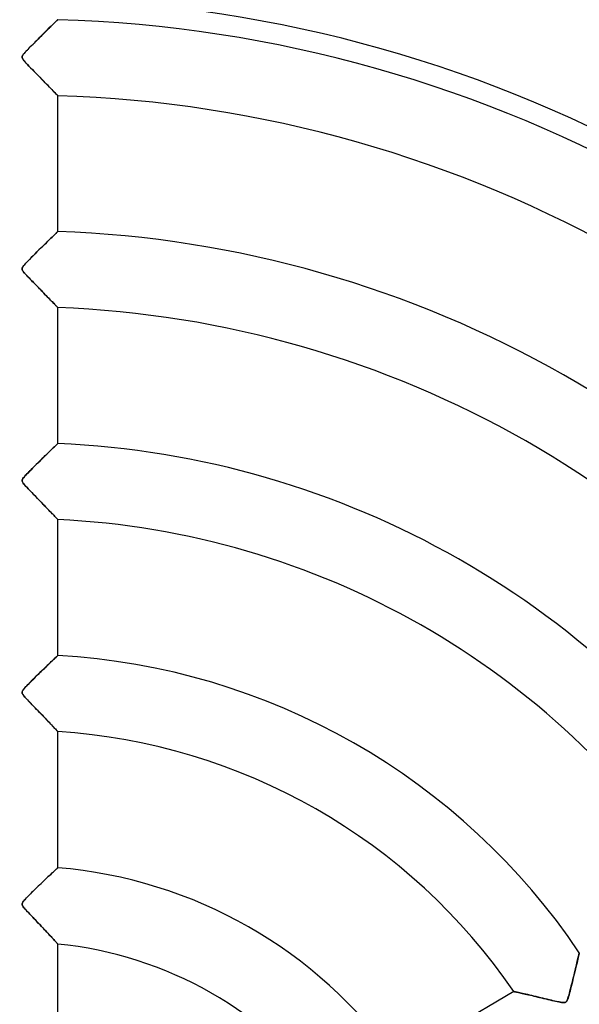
# Model space of a CAD drawing. Header units: millimetres. Extents: x -635 to 635, y -635 to 635.
# Tile 41 of 52: x 0 to 73, y 42 to 172. Entities that reach past the tile are written whole.
import ezdxf

# ---------------------------------------------------------------- set-up
doc = ezdxf.new("R2010")
doc.units = ezdxf.units.MM
doc.layers.add('HIDDEN', color=7, linetype='Continuous')
doc.layers.add('THICK', color=7, linetype='Continuous')

msp = doc.modelspace()

# ---------------------------------------------------------------- linework, layer by layer
at = {"layer": 'HIDDEN'}
for p, q in [((3.97, 170.87), (3.82, 170.71)), ((4.12, 171.01), (3.97, 170.87)), ((4.26, 171.15), (4.12, 171.01)), ((4.39, 171.27), (4.26, 171.15)), ((4.51, 171.39), (4.39, 171.27)), ((4.62, 171.5), (4.51, 171.39)), ((4.72, 171.59), (4.62, 171.5)), ((4.8, 171.67), (4.72, 171.59)), ((4.87, 171.74), (4.8, 171.67)), ((4.93, 171.8), (4.87, 171.74)), ((4.97, 171.84), (4.93, 171.8)), ((4.99, 171.86), (4.97, 171.84)), ((5, 171.87), (4.99, 171.86)), ((2.6, 169.51), (2.41, 169.33)), ((2.78, 169.69), (2.6, 169.51)), ((2.96, 169.87), (2.78, 169.69)), ((3.14, 170.05), (2.96, 169.87)), ((3.32, 170.22), (3.14, 170.05)), ((3.49, 170.39), (3.32, 170.22)), ((3.66, 170.56), (3.49, 170.39)), ((3.82, 170.71), (3.66, 170.56)), ((1.38, 168.29), (1.22, 168.13)), ((1.54, 168.45), (1.38, 168.29)), ((1.71, 168.62), (1.54, 168.45)), ((1.88, 168.79), (1.71, 168.62)), ((2.05, 168.97), (1.88, 168.79)), ((2.23, 169.15), (2.05, 168.97)), ((2.41, 169.33), (2.23, 169.15)), ((0.33, 167.04), (0.32, 166.96)), ((0.32, 166.96), (0.32, 166.88)), ((0.36, 167.13), (0.33, 167.04)), ((0.42, 167.23), (0.36, 167.13)), ((0.5, 167.33), (0.42, 167.23)), ((0.58, 167.44), (0.5, 167.33)), ((0.68, 167.56), (0.58, 167.44)), ((0.8, 167.68), (0.68, 167.56)), ((0.93, 167.82), (0.8, 167.68)), ((1.07, 167.97), (0.93, 167.82)), ((1.22, 168.13), (1.07, 167.97)), ((0.32, 166.88), (0.35, 166.79)), ((0.35, 166.79), (0.4, 166.7)), ((0.4, 166.7), (0.47, 166.6)), ((0.47, 166.6), (0.57, 166.48)), ((0.57, 166.48), (0.69, 166.34)), ((0.69, 166.34), (0.84, 166.17)), ((0.84, 166.17), (1.01, 165.98)), ((1.01, 165.98), (1.21, 165.78)), ((1.21, 165.78), (1.43, 165.55)), ((1.43, 165.55), (1.66, 165.31)), ((1.66, 165.31), (1.91, 165.05)), ((1.91, 165.05), (2.16, 164.79)), ((2.16, 164.79), (2.41, 164.54)), ((2.41, 164.54), (2.65, 164.3)), ((2.65, 164.3), (2.88, 164.06)), ((2.88, 164.06), (3.1, 163.83)), ((3.1, 163.83), (3.32, 163.62)), ((3.32, 163.62), (3.52, 163.41)), ((3.52, 163.41), (3.71, 163.21)), ((3.71, 163.21), (3.89, 163.03)), ((3.89, 163.03), (4.06, 162.85)), ((4.06, 162.85), (4.22, 162.69)), ((4.22, 162.69), (4.36, 162.54)), ((4.36, 162.54), (4.49, 162.41)), ((4.49, 162.41), (4.6, 162.29)), ((4.6, 162.29), (4.7, 162.19)), ((4.7, 162.19), (4.79, 162.1)), ((4.79, 162.1), (4.87, 162.02)), ((4.87, 162.02), (4.92, 161.96)), ((4.92, 161.96), (4.97, 161.92)), ((4.97, 161.92), (4.99, 161.89)), ((4.99, 161.89), (5, 161.88)), ((4.6, 143.64), (4.44, 143.48)), ((4.74, 143.78), (4.6, 143.64)), ((4.85, 143.89), (4.74, 143.78)), ((4.93, 143.96), (4.85, 143.89)), ((4.98, 144.01), (4.93, 143.96)), ((5, 144.03), (4.98, 144.01)), ((3.33, 142.4), (3.07, 142.15)), ((3.58, 142.65), (3.33, 142.4)), ((3.82, 142.88), (3.58, 142.65)), ((4.05, 143.1), (3.82, 142.88)), ((4.25, 143.3), (4.05, 143.1)), ((4.44, 143.48), (4.25, 143.3)), ((2.01, 141.1), (1.76, 140.85)), ((2.27, 141.35), (2.01, 141.1)), ((2.53, 141.62), (2.27, 141.35)), ((2.8, 141.88), (2.53, 141.62)), ((3.07, 142.15), (2.8, 141.88)), ((0.72, 139.77), (0.58, 139.61)), ((0.89, 139.96), (0.72, 139.77)), ((1.08, 140.16), (0.89, 139.96)), ((1.29, 140.37), (1.08, 140.16)), ((1.52, 140.6), (1.29, 140.37)), ((1.76, 140.85), (1.52, 140.6)), ((0.34, 139.25), (0.32, 139.17)), ((0.32, 139.17), (0.32, 139.09)), ((0.32, 139.09), (0.34, 139)), ((0.39, 139.35), (0.34, 139.25)), ((0.34, 139), (0.38, 138.92)), ((0.38, 138.92), (0.44, 138.82)), ((0.46, 139.46), (0.39, 139.35)), ((0.44, 138.82), (0.52, 138.71)), ((0.58, 139.61), (0.46, 139.46)), ((0.52, 138.71), (0.61, 138.6)), ((0.61, 138.6), (0.69, 138.51)), ((0.69, 138.51), (0.78, 138.41)), ((0.78, 138.41), (0.88, 138.31)), ((0.88, 138.31), (0.98, 138.19)), ((0.98, 138.19), (1.1, 138.07)), ((1.1, 138.07), (1.23, 137.93)), ((1.23, 137.93), (1.36, 137.79)), ((1.36, 137.79), (1.51, 137.64)), ((1.51, 137.64), (1.66, 137.49)), ((1.66, 137.49), (1.82, 137.32)), ((1.82, 137.32), (1.98, 137.15)), ((1.98, 137.15), (2.15, 136.98)), ((2.15, 136.98), (2.32, 136.8)), ((2.32, 136.8), (2.5, 136.62)), ((2.5, 136.62), (2.67, 136.44)), ((2.67, 136.44), (2.84, 136.27)), ((2.84, 136.27), (3.01, 136.1)), ((3.01, 136.1), (3.17, 135.93)), ((3.17, 135.93), (3.32, 135.77)), ((3.32, 135.77), (3.47, 135.62)), ((3.47, 135.62), (3.62, 135.47)), ((3.62, 135.47), (3.76, 135.33)), ((3.76, 135.33), (3.89, 135.19)), ((3.89, 135.19), (4.02, 135.06)), ((4.02, 135.06), (4.14, 134.94)), ((4.14, 134.94), (4.25, 134.82)), ((4.25, 134.82), (4.36, 134.71)), ((4.36, 134.71), (4.46, 134.6)), ((4.46, 134.6), (4.56, 134.5)), ((4.56, 134.5), (4.64, 134.41)), ((4.64, 134.41), (4.72, 134.33)), ((4.72, 134.33), (4.79, 134.26)), ((4.79, 134.26), (4.86, 134.19)), ((4.86, 134.19), (4.91, 134.14)), ((4.91, 134.14), (4.95, 134.1)), ((4.95, 134.1), (4.98, 134.07)), ((4.98, 134.07), (4.99, 134.05)), ((4.99, 134.05), (5, 134.04)), ((4.03, 115.25), (3.83, 115.05)), ((4.22, 115.43), (4.03, 115.25)), ((4.39, 115.6), (4.22, 115.43)), ((4.55, 115.75), (4.39, 115.6)), ((4.68, 115.88), (4.55, 115.75)), ((4.79, 115.98), (4.68, 115.88)), ((4.88, 116.07), (4.79, 115.98)), ((4.95, 116.13), (4.88, 116.07)), ((4.99, 116.17), (4.95, 116.13)), ((5, 116.18), (4.99, 116.17)), ((2.65, 113.9), (2.41, 113.66)), ((2.9, 114.15), (2.65, 113.9)), ((3.15, 114.39), (2.9, 114.15)), ((3.38, 114.62), (3.15, 114.39)), ((3.61, 114.84), (3.38, 114.62)), ((3.83, 115.05), (3.61, 114.84)), ((1.49, 112.74), (1.28, 112.53)), ((1.7, 112.96), (1.49, 112.74)), ((1.93, 113.19), (1.7, 112.96)), ((2.17, 113.42), (1.93, 113.19)), ((2.41, 113.66), (2.17, 113.42)), ((0.33, 111.39), (0.32, 111.31)), ((0.32, 111.31), (0.32, 111.23)), ((0.36, 111.47), (0.33, 111.39)), ((0.42, 111.57), (0.36, 111.47)), ((0.5, 111.69), (0.42, 111.57)), ((0.62, 111.83), (0.5, 111.69)), ((0.75, 111.98), (0.62, 111.83)), ((0.91, 112.15), (0.75, 111.98)), ((1.09, 112.34), (0.91, 112.15)), ((1.28, 112.53), (1.09, 112.34)), ((0.32, 111.23), (0.35, 111.15)), ((0.35, 111.15), (0.39, 111.07)), ((0.39, 111.07), (0.46, 110.97)), ((0.46, 110.97), (0.54, 110.86)), ((0.54, 110.86), (0.63, 110.75)), ((0.63, 110.75), (0.73, 110.64)), ((0.73, 110.64), (0.84, 110.52)), ((0.84, 110.52), (0.96, 110.39)), ((0.96, 110.39), (1.1, 110.24)), ((1.1, 110.24), (1.25, 110.08)), ((1.25, 110.08), (1.42, 109.91)), ((1.42, 109.91), (1.59, 109.73)), ((1.59, 109.73), (1.78, 109.54)), ((1.78, 109.54), (1.97, 109.34)), ((1.97, 109.34), (2.17, 109.13)), ((2.17, 109.13), (2.38, 108.91)), ((2.38, 108.91), (2.59, 108.69)), ((2.59, 108.69), (2.8, 108.48)), ((2.8, 108.48), (3.01, 108.27)), ((3.01, 108.27), (3.2, 108.06)), ((3.2, 108.06), (3.39, 107.87)), ((3.39, 107.87), (3.57, 107.68)), ((3.57, 107.68), (3.74, 107.51)), ((3.74, 107.51), (3.9, 107.34)), ((3.9, 107.34), (4.06, 107.18)), ((4.06, 107.18), (4.2, 107.03)), ((4.2, 107.03), (4.34, 106.88)), ((4.34, 106.88), (4.47, 106.75)), ((4.47, 106.75), (4.58, 106.63)), ((4.58, 106.63), (4.69, 106.52)), ((4.69, 106.52), (4.78, 106.43)), ((4.78, 106.43), (4.86, 106.34)), ((4.86, 106.34), (4.92, 106.28)), ((4.92, 106.28), (4.96, 106.23)), ((4.96, 106.23), (4.99, 106.2)), ((4.99, 106.2), (5, 106.19)), ((4.68, 88.02), (4.54, 87.89)), ((4.79, 88.13), (4.68, 88.02)), ((4.88, 88.21), (4.79, 88.13)), ((4.95, 88.27), (4.88, 88.21)), ((4.99, 88.31), (4.95, 88.27)), ((5, 88.32), (4.99, 88.31)), ((3.38, 86.78), (3.15, 86.55)), ((3.61, 87), (3.38, 86.78)), ((3.82, 87.2), (3.61, 87)), ((4.03, 87.4), (3.82, 87.2)), ((4.22, 87.58), (4.03, 87.4)), ((4.39, 87.74), (4.22, 87.58)), ((4.54, 87.89), (4.39, 87.74)), ((2.17, 85.6), (1.94, 85.37)), ((2.41, 85.83), (2.17, 85.6)), ((2.66, 86.07), (2.41, 85.83)), ((2.9, 86.31), (2.66, 86.07)), ((3.15, 86.55), (2.9, 86.31)), ((0.77, 84.18), (0.64, 84.02)), ((0.93, 84.35), (0.77, 84.18)), ((1.1, 84.53), (0.93, 84.35)), ((1.29, 84.72), (1.1, 84.53)), ((1.5, 84.93), (1.29, 84.72)), ((1.71, 85.14), (1.5, 84.93)), ((1.94, 85.37), (1.71, 85.14)), ((0.33, 83.58), (0.32, 83.51)), ((0.32, 83.51), (0.32, 83.43)), ((0.32, 83.43), (0.34, 83.36)), ((0.37, 83.67), (0.33, 83.58)), ((0.34, 83.36), (0.37, 83.28)), ((0.43, 83.77), (0.37, 83.67)), ((0.37, 83.28), (0.42, 83.19)), ((0.42, 83.19), (0.5, 83.09)), ((0.52, 83.89), (0.43, 83.77)), ((0.5, 83.09), (0.58, 82.98)), ((0.64, 84.02), (0.52, 83.89)), ((0.58, 82.98), (0.68, 82.87)), ((0.68, 82.87), (0.78, 82.76)), ((0.78, 82.76), (0.89, 82.63)), ((0.89, 82.63), (1.02, 82.49)), ((1.02, 82.49), (1.17, 82.34)), ((1.17, 82.34), (1.33, 82.17)), ((1.33, 82.17), (1.5, 81.99)), ((1.5, 81.99), (1.69, 81.8)), ((1.69, 81.8), (1.88, 81.6)), ((1.88, 81.6), (2.08, 81.39)), ((2.08, 81.39), (2.29, 81.18)), ((2.29, 81.18), (2.5, 80.96)), ((2.5, 80.96), (2.71, 80.73)), ((2.71, 80.73), (2.93, 80.51)), ((2.93, 80.51), (3.13, 80.3)), ((3.13, 80.3), (3.33, 80.09)), ((3.33, 80.09), (3.52, 79.89)), ((3.52, 79.89), (3.7, 79.71)), ((3.7, 79.71), (3.87, 79.53)), ((3.87, 79.53), (4.03, 79.36)), ((4.03, 79.36), (4.18, 79.2)), ((4.18, 79.2), (4.32, 79.05)), ((4.32, 79.05), (4.45, 78.91)), ((4.45, 78.91), (4.57, 78.79)), ((4.57, 78.79), (4.68, 78.67)), ((4.68, 78.67), (4.77, 78.57)), ((4.77, 78.57), (4.85, 78.48)), ((4.85, 78.48), (4.92, 78.42)), ((4.92, 78.42), (4.96, 78.37)), ((4.96, 78.37), (4.99, 78.34)), ((4.99, 78.34), (5, 78.33)), ((4.15, 59.65), (4.01, 59.51)), ((4.29, 59.78), (4.15, 59.65)), ((4.42, 59.89), (4.29, 59.78)), ((4.53, 60), (4.42, 59.89)), ((4.64, 60.1), (4.53, 60)), ((4.73, 60.19), (4.64, 60.1)), ((4.81, 60.26), (4.73, 60.19)), ((4.88, 60.32), (4.81, 60.26)), ((4.93, 60.37), (4.88, 60.32)), ((4.97, 60.41), (4.93, 60.37)), ((4.99, 60.43), (4.97, 60.41)), ((5, 60.43), (4.99, 60.43)), ((2.81, 58.38), (2.63, 58.2)), ((3, 58.55), (2.81, 58.38)), ((3.18, 58.73), (3, 58.55)), ((3.36, 58.9), (3.18, 58.73)), ((3.53, 59.06), (3.36, 58.9)), ((3.7, 59.22), (3.53, 59.06)), ((3.86, 59.37), (3.7, 59.22)), ((4.01, 59.51), (3.86, 59.37)), ((1.42, 57.01), (1.27, 56.86)), ((1.57, 57.17), (1.42, 57.01)), ((1.74, 57.33), (1.57, 57.17)), ((1.91, 57.5), (1.74, 57.33)), ((2.08, 57.67), (1.91, 57.5)), ((2.26, 57.84), (2.08, 57.67)), ((2.44, 58.02), (2.26, 57.84)), ((2.63, 58.2), (2.44, 58.02)), ((0.33, 55.73), (0.32, 55.68)), ((0.32, 55.68), (0.32, 55.62)), ((0.35, 55.79), (0.33, 55.73)), ((0.38, 55.86), (0.35, 55.79)), ((0.43, 55.93), (0.38, 55.86)), ((0.49, 56.02), (0.43, 55.93)), ((0.56, 56.11), (0.49, 56.02)), ((0.66, 56.22), (0.56, 56.11)), ((0.76, 56.33), (0.66, 56.22)), ((0.87, 56.45), (0.76, 56.33)), ((0.99, 56.58), (0.87, 56.45)), ((1.12, 56.72), (0.99, 56.58)), ((1.27, 56.86), (1.12, 56.72)), ((0.32, 55.62), (0.33, 55.56)), ((0.33, 55.56), (0.35, 55.5)), ((0.35, 55.5), (0.38, 55.44)), ((0.38, 55.44), (0.43, 55.36)), ((0.43, 55.36), (0.48, 55.28)), ((0.48, 55.28), (0.55, 55.19)), ((0.55, 55.19), (0.63, 55.1)), ((0.63, 55.1), (0.72, 55)), ((0.72, 55), (0.81, 54.9)), ((0.81, 54.9), (0.91, 54.79)), ((0.91, 54.79), (1.02, 54.67)), ((1.02, 54.67), (1.15, 54.54)), ((1.15, 54.54), (1.28, 54.39)), ((1.28, 54.39), (1.43, 54.24)), ((1.43, 54.24), (1.58, 54.07)), ((1.58, 54.07), (1.75, 53.9)), ((1.75, 53.9), (1.92, 53.73)), ((1.92, 53.73), (2.09, 53.54)), ((2.09, 53.54), (2.27, 53.35)), ((2.27, 53.35), (2.46, 53.16)), ((2.46, 53.16), (2.64, 52.96)), ((2.64, 52.96), (2.83, 52.76)), ((2.83, 52.76), (3.02, 52.56)), ((3.02, 52.56), (3.19, 52.37)), ((3.19, 52.37), (3.37, 52.19)), ((3.37, 52.19), (3.53, 52.01)), ((3.53, 52.01), (3.69, 51.85)), ((3.69, 51.85), (3.84, 51.68)), ((3.84, 51.68), (3.98, 51.53)), ((3.98, 51.53), (4.11, 51.38)), ((4.11, 51.38), (4.24, 51.25)), ((4.24, 51.25), (4.36, 51.12)), ((4.36, 51.12), (4.47, 51)), ((4.47, 51), (4.57, 50.88)), ((4.57, 50.88), (4.67, 50.78)), ((4.67, 50.78), (4.75, 50.69)), ((4.75, 50.69), (4.83, 50.61)), ((4.83, 50.61), (4.89, 50.54)), ((4.89, 50.54), (4.94, 50.48)), ((4.94, 50.48), (4.97, 50.44)), ((4.97, 50.44), (4.99, 50.42)), ((4.99, 50.42), (5, 50.41)), ((73.45, 49.15), (73.47, 49.21)), ((73.47, 49.21), (73.48, 49.25)), ((73.48, 49.25), (73.48, 49.26)), ((73.11, 47.68), (73.17, 47.91)), ((73.17, 47.91), (73.22, 48.12)), ((73.22, 48.12), (73.26, 48.32)), ((73.26, 48.32), (73.3, 48.5)), ((73.3, 48.5), (73.34, 48.67)), ((73.34, 48.67), (73.38, 48.82)), ((73.38, 48.82), (73.41, 48.95)), ((73.41, 48.95), (73.43, 49.06)), ((73.43, 49.06), (73.45, 49.15)), ((72.79, 46.34), (72.86, 46.63)), ((72.86, 46.63), (72.93, 46.92)), ((72.93, 46.92), (72.99, 47.18)), ((72.99, 47.18), (73.06, 47.44)), ((73.06, 47.44), (73.11, 47.68)), ((72.5, 45.17), (72.57, 45.45)), ((72.57, 45.45), (72.65, 45.74)), ((72.65, 45.74), (72.72, 46.04)), ((72.72, 46.04), (72.79, 46.34)), ((64.87, 44.17), (64.88, 44.17)), ((64.88, 44.17), (64.91, 44.17)), ((64.91, 44.17), (64.96, 44.15)), ((64.96, 44.15), (65.03, 44.14)), ((65.03, 44.14), (65.12, 44.12)), ((65.12, 44.12), (65.23, 44.09)), ((65.23, 44.09), (65.35, 44.07)), ((65.35, 44.07), (65.49, 44.04)), ((65.49, 44.04), (65.65, 44)), ((65.65, 44), (65.82, 43.96)), ((72.19, 43.95), (72.24, 44.16)), ((72.24, 44.16), (72.3, 44.39)), ((72.3, 44.39), (72.37, 44.64)), ((72.37, 44.64), (72.43, 44.9)), ((72.43, 44.9), (72.5, 45.17)), ((65.82, 43.96), (65.99, 43.92)), ((65.99, 43.92), (66.19, 43.88)), ((66.19, 43.88), (66.39, 43.83)), ((66.39, 43.83), (66.6, 43.78)), ((66.6, 43.78), (66.82, 43.73)), ((66.82, 43.73), (67.05, 43.68)), ((67.05, 43.68), (67.28, 43.63)), ((67.28, 43.63), (67.52, 43.57)), ((67.52, 43.57), (67.76, 43.51)), ((67.76, 43.51), (68.02, 43.45)), ((68.02, 43.45), (68.27, 43.39)), ((68.27, 43.39), (68.53, 43.33)), ((68.53, 43.33), (68.8, 43.27)), ((68.8, 43.27), (69.07, 43.21)), ((69.07, 43.21), (69.34, 43.14)), ((69.34, 43.14), (69.61, 43.08)), ((69.61, 43.08), (69.88, 43.01)), ((69.88, 43.01), (70.13, 42.96)), ((70.13, 42.96), (70.37, 42.9)), ((70.37, 42.9), (70.59, 42.85)), ((70.59, 42.85), (70.79, 42.81)), ((70.79, 42.81), (70.98, 42.77)), ((70.98, 42.77), (71.14, 42.74)), ((71.14, 42.74), (71.28, 42.72)), ((71.28, 42.72), (71.39, 42.71)), ((71.39, 42.71), (71.49, 42.71)), ((71.49, 42.71), (71.57, 42.72)), ((71.57, 42.72), (71.64, 42.74)), ((71.64, 42.74), (71.7, 42.77)), ((71.7, 42.77), (71.75, 42.81)), ((71.75, 42.81), (71.8, 42.86)), ((71.8, 42.86), (71.84, 42.93)), ((71.84, 42.93), (71.89, 43.03)), ((71.89, 43.03), (71.94, 43.14)), ((71.94, 43.14), (71.99, 43.28)), ((71.99, 43.28), (72.03, 43.42)), ((72.03, 43.42), (72.08, 43.58)), ((72.08, 43.58), (72.13, 43.75)), ((72.13, 43.75), (72.19, 43.95))]:
    msp.add_line(p, q, dxfattribs=at)
for radius, start, end in [(556.5, 0, 180), (552.5, 0, 180), (500, 0, 180), (222.6, 0, 180), (202.45, 90, 270), (202.45, 270, 90), (194.78, 90, 180), (194.78, 0, 90)]:
    msp.add_arc((0, 0), radius, start, end, dxfattribs=at)
at = {"layer": 'THICK'}
for p, q in [((3.74, 170.64), (3.92, 170.82)), ((3.92, 170.82), (4.09, 170.98)), ((4.09, 170.98), (4.25, 171.14)), ((4.25, 171.14), (4.4, 171.28)), ((4.4, 171.28), (4.53, 171.41)), ((4.53, 171.41), (4.65, 171.53)), ((4.65, 171.53), (4.75, 171.63)), ((4.75, 171.63), (4.84, 171.71)), ((4.84, 171.71), (4.91, 171.78)), ((4.91, 171.78), (4.96, 171.83)), ((4.96, 171.83), (4.99, 171.86)), ((4.99, 171.86), (5, 171.87)), ((2.42, 169.33), (2.66, 169.57)), ((2.66, 169.57), (2.89, 169.8)), ((2.89, 169.8), (3.12, 170.03)), ((3.12, 170.03), (3.34, 170.24)), ((3.34, 170.24), (3.55, 170.45)), ((3.55, 170.45), (3.74, 170.64)), ((1.18, 168.08), (1.35, 168.26)), ((1.35, 168.26), (1.55, 168.46)), ((1.55, 168.46), (1.75, 168.66)), ((1.75, 168.66), (1.97, 168.88)), ((1.97, 168.88), (2.19, 169.1)), ((2.19, 169.1), (2.42, 169.33)), ((0.32, 167), (0.34, 167.08)), ((0.32, 166.93), (0.32, 167)), ((0.33, 166.86), (0.32, 166.93)), ((0.34, 167.08), (0.38, 167.16)), ((0.38, 167.16), (0.44, 167.25)), ((0.44, 167.25), (0.52, 167.36)), ((0.52, 167.36), (0.62, 167.49)), ((0.62, 167.49), (0.74, 167.62)), ((0.74, 167.62), (0.87, 167.76)), ((0.87, 167.76), (1.01, 167.91)), ((1.01, 167.91), (1.18, 168.08)), ((0.36, 166.78), (0.33, 166.86)), ((0.41, 166.69), (0.36, 166.78)), ((0.49, 166.58), (0.41, 166.69)), ((0.59, 166.45), (0.49, 166.58)), ((0.71, 166.31), (0.59, 166.45)), ((0.86, 166.14), (0.71, 166.31)), ((1.03, 165.96), (0.86, 166.14)), ((1.22, 165.77), (1.03, 165.96)), ((1.42, 165.55), (1.22, 165.77)), ((1.64, 165.33), (1.42, 165.55)), ((1.86, 165.1), (1.64, 165.33)), ((2.09, 164.87), (1.86, 165.1)), ((2.31, 164.65), (2.09, 164.87)), ((2.52, 164.43), (2.31, 164.65)), ((2.74, 164.21), (2.52, 164.43)), ((2.95, 164), (2.74, 164.21)), ((3.15, 163.79), (2.95, 164)), ((3.35, 163.58), (3.15, 163.79)), ((3.54, 163.39), (3.35, 163.58)), ((3.73, 163.2), (3.54, 163.39)), ((3.9, 163.01), (3.73, 163.2)), ((4.07, 162.84), (3.9, 163.01)), ((4.23, 162.68), (4.07, 162.84)), ((4.38, 162.52), (4.23, 162.68)), ((4.52, 162.38), (4.38, 162.52)), ((4.64, 162.26), (4.52, 162.38)), ((4.74, 162.15), (4.64, 162.26)), ((4.83, 162.05), (4.74, 162.15)), ((4.91, 161.98), (4.83, 162.05)), ((4.96, 161.93), (4.91, 161.98)), ((4.99, 161.89), (4.96, 161.93)), ((5, 161.88), (4.99, 161.89)), ((5, 144.03), (5, 161.88)), ((4.56, 143.61), (4.69, 143.73)), ((4.69, 143.73), (4.8, 143.83)), ((4.8, 143.83), (4.88, 143.92)), ((4.88, 143.92), (4.95, 143.98)), ((4.95, 143.98), (4.99, 144.02)), ((4.99, 144.02), (5, 144.03)), ((3.04, 142.11), (3.27, 142.34)), ((3.27, 142.34), (3.5, 142.56)), ((3.5, 142.56), (3.71, 142.77)), ((3.71, 142.77), (3.91, 142.97)), ((3.91, 142.97), (4.09, 143.15)), ((4.09, 143.15), (4.26, 143.31)), ((4.26, 143.31), (4.42, 143.47)), ((4.42, 143.47), (4.56, 143.61)), ((1.78, 140.86), (2.02, 141.11)), ((2.02, 141.11), (2.27, 141.36)), ((2.27, 141.36), (2.53, 141.61)), ((2.53, 141.61), (2.79, 141.87)), ((2.79, 141.87), (3.04, 142.11)), ((0.66, 139.71), (0.81, 139.86)), ((0.81, 139.86), (0.96, 140.03)), ((0.96, 140.03), (1.14, 140.21)), ((1.14, 140.21), (1.33, 140.42)), ((1.33, 140.42), (1.55, 140.63)), ((1.55, 140.63), (1.78, 140.86)), ((0.32, 139.17), (0.34, 139.25)), ((0.32, 139.09), (0.32, 139.17)), ((0.34, 139.01), (0.32, 139.09)), ((0.34, 139.25), (0.38, 139.34)), ((0.38, 138.92), (0.34, 139.01)), ((0.38, 139.34), (0.45, 139.44)), ((0.44, 138.82), (0.38, 138.92)), ((0.53, 138.7), (0.44, 138.82)), ((0.45, 139.44), (0.54, 139.57)), ((0.65, 138.56), (0.53, 138.7)), ((0.54, 139.57), (0.66, 139.71)), ((0.78, 138.41), (0.65, 138.56)), ((0.93, 138.25), (0.78, 138.41)), ((1.08, 138.09), (0.93, 138.25)), ((1.24, 137.92), (1.08, 138.09)), ((1.39, 137.76), (1.24, 137.92)), ((1.55, 137.6), (1.39, 137.76)), ((1.7, 137.44), (1.55, 137.6)), ((1.86, 137.28), (1.7, 137.44)), ((2.01, 137.12), (1.86, 137.28)), ((2.17, 136.97), (2.01, 137.12)), ((2.32, 136.81), (2.17, 136.97)), ((2.47, 136.66), (2.32, 136.81)), ((2.61, 136.5), (2.47, 136.66)), ((2.76, 136.36), (2.61, 136.5)), ((2.9, 136.21), (2.76, 136.36)), ((3.04, 136.06), (2.9, 136.21)), ((3.18, 135.92), (3.04, 136.06)), ((3.32, 135.78), (3.18, 135.92)), ((3.45, 135.64), (3.32, 135.78)), ((3.58, 135.51), (3.45, 135.64)), ((3.71, 135.38), (3.58, 135.51)), ((3.83, 135.25), (3.71, 135.38)), ((3.95, 135.13), (3.83, 135.25)), ((4.06, 135.01), (3.95, 135.13)), ((4.17, 134.9), (4.06, 135.01)), ((4.28, 134.79), (4.17, 134.9)), ((4.38, 134.69), (4.28, 134.79)), ((4.47, 134.59), (4.38, 134.69)), ((4.56, 134.5), (4.47, 134.59)), ((4.64, 134.42), (4.56, 134.5)), ((4.71, 134.34), (4.64, 134.42)), ((4.78, 134.27), (4.71, 134.34)), ((4.83, 134.21), (4.78, 134.27)), ((4.88, 134.16), (4.83, 134.21)), ((4.93, 134.12), (4.88, 134.16)), ((4.96, 134.09), (4.93, 134.12)), ((4.98, 134.06), (4.96, 134.09)), ((5, 134.05), (4.98, 134.06)), ((5, 134.04), (5, 134.05)), ((5, 116.18), (5, 134.04)), ((3.92, 115.14), (4.08, 115.3)), ((4.08, 115.3), (4.24, 115.45)), ((4.24, 115.45), (4.38, 115.59)), ((4.38, 115.59), (4.52, 115.72)), ((4.52, 115.72), (4.64, 115.83)), ((4.64, 115.83), (4.74, 115.93)), ((4.74, 115.93), (4.83, 116.02)), ((4.83, 116.02), (4.9, 116.09)), ((4.9, 116.09), (4.96, 116.14)), ((4.96, 116.14), (4.99, 116.17)), ((4.99, 116.17), (5, 116.18)), ((2.48, 113.73), (2.71, 113.96)), ((2.71, 113.96), (2.93, 114.18)), ((2.93, 114.18), (3.15, 114.39)), ((3.15, 114.39), (3.36, 114.59)), ((3.36, 114.59), (3.55, 114.78)), ((3.55, 114.78), (3.74, 114.97)), ((3.74, 114.97), (3.92, 115.14)), ((1.26, 112.51), (1.44, 112.69)), ((1.44, 112.69), (1.63, 112.88)), ((1.63, 112.88), (1.83, 113.08)), ((1.83, 113.08), (2.04, 113.29)), ((2.04, 113.29), (2.26, 113.51)), ((2.26, 113.51), (2.48, 113.73)), ((0.32, 111.35), (0.34, 111.42)), ((0.32, 111.28), (0.32, 111.35)), ((0.33, 111.21), (0.32, 111.28)), ((0.34, 111.42), (0.38, 111.5)), ((0.38, 111.5), (0.43, 111.6)), ((0.43, 111.6), (0.51, 111.7)), ((0.51, 111.7), (0.61, 111.81)), ((0.61, 111.81), (0.71, 111.93)), ((0.71, 111.93), (0.82, 112.06)), ((0.82, 112.06), (0.95, 112.19)), ((0.95, 112.19), (1.1, 112.34)), ((1.1, 112.34), (1.26, 112.51)), ((0.36, 111.13), (0.33, 111.21)), ((0.4, 111.05), (0.36, 111.13)), ((0.47, 110.95), (0.4, 111.05)), ((0.56, 110.84), (0.47, 110.95)), ((0.67, 110.7), (0.56, 110.84)), ((0.81, 110.55), (0.67, 110.7)), ((0.96, 110.39), (0.81, 110.55)), ((1.13, 110.21), (0.96, 110.39)), ((1.31, 110.02), (1.13, 110.21)), ((1.51, 109.81), (1.31, 110.02)), ((1.72, 109.6), (1.51, 109.81)), ((1.93, 109.38), (1.72, 109.6)), ((2.14, 109.17), (1.93, 109.38)), ((2.34, 108.96), (2.14, 109.17)), ((2.54, 108.75), (2.34, 108.96)), ((2.74, 108.55), (2.54, 108.75)), ((2.93, 108.35), (2.74, 108.55)), ((3.12, 108.15), (2.93, 108.35)), ((3.3, 107.96), (3.12, 108.15)), ((3.48, 107.78), (3.3, 107.96)), ((3.65, 107.6), (3.48, 107.78)), ((3.82, 107.43), (3.65, 107.6)), ((3.97, 107.26), (3.82, 107.43)), ((4.12, 107.11), (3.97, 107.26)), ((4.26, 106.96), (4.12, 107.11)), ((4.4, 106.83), (4.26, 106.96)), ((4.52, 106.7), (4.4, 106.83)), ((4.62, 106.59), (4.52, 106.7)), ((4.72, 106.48), (4.62, 106.59)), ((4.8, 106.4), (4.72, 106.48)), ((4.87, 106.32), (4.8, 106.4)), ((4.93, 106.27), (4.87, 106.32)), ((4.97, 106.23), (4.93, 106.27)), ((4.99, 106.2), (4.97, 106.23)), ((5, 106.19), (4.99, 106.2)), ((5, 88.32), (5, 106.19)), ((4.56, 87.9), (4.67, 88.01)), ((4.67, 88.01), (4.77, 88.1)), ((4.77, 88.1), (4.85, 88.18)), ((4.85, 88.18), (4.91, 88.24)), ((4.91, 88.24), (4.96, 88.29)), ((4.96, 88.29), (4.99, 88.31)), ((4.99, 88.31), (5, 88.32)), ((3.26, 86.66), (3.46, 86.85)), ((3.46, 86.85), (3.65, 87.03)), ((3.65, 87.03), (3.83, 87.2)), ((3.83, 87.2), (3.99, 87.37)), ((3.99, 87.37), (4.15, 87.52)), ((4.15, 87.52), (4.3, 87.66)), ((4.3, 87.66), (4.43, 87.79)), ((4.43, 87.79), (4.56, 87.9)), ((1.78, 85.2), (1.97, 85.4)), ((1.97, 85.4), (2.18, 85.61)), ((2.18, 85.61), (2.39, 85.81)), ((2.39, 85.81), (2.61, 86.03)), ((2.61, 86.03), (2.83, 86.24)), ((2.83, 86.24), (3.05, 86.45)), ((3.05, 86.45), (3.26, 86.66)), ((0.61, 83.99), (0.71, 84.11)), ((0.71, 84.11), (0.82, 84.23)), ((0.82, 84.23), (0.94, 84.36)), ((0.94, 84.36), (1.08, 84.5)), ((1.08, 84.5), (1.24, 84.66)), ((1.24, 84.66), (1.41, 84.83)), ((1.41, 84.83), (1.59, 85.01)), ((1.59, 85.01), (1.78, 85.2)), ((0.32, 83.55), (0.35, 83.62)), ((0.32, 83.48), (0.32, 83.55)), ((0.32, 83.42), (0.32, 83.48)), ((0.34, 83.35), (0.32, 83.42)), ((0.37, 83.28), (0.34, 83.35)), ((0.35, 83.62), (0.38, 83.69)), ((0.42, 83.19), (0.37, 83.28)), ((0.38, 83.69), (0.44, 83.78)), ((0.49, 83.1), (0.42, 83.19)), ((0.44, 83.78), (0.52, 83.88)), ((0.58, 82.99), (0.49, 83.1)), ((0.52, 83.88), (0.61, 83.99)), ((0.68, 82.87), (0.58, 82.99)), ((0.81, 82.73), (0.68, 82.87)), ((0.95, 82.57), (0.81, 82.73)), ((1.11, 82.41), (0.95, 82.57)), ((1.27, 82.23), (1.11, 82.41)), ((1.45, 82.04), (1.27, 82.23)), ((1.64, 81.85), (1.45, 82.04)), ((1.84, 81.64), (1.64, 81.85)), ((2.03, 81.44), (1.84, 81.64)), ((2.22, 81.24), (2.03, 81.44)), ((2.41, 81.05), (2.22, 81.24)), ((2.6, 80.85), (2.41, 81.05)), ((2.78, 80.66), (2.6, 80.85)), ((2.96, 80.48), (2.78, 80.66)), ((3.13, 80.3), (2.96, 80.48)), ((3.3, 80.12), (3.13, 80.3)), ((3.47, 79.94), (3.3, 80.12)), ((3.63, 79.78), (3.47, 79.94)), ((3.79, 79.61), (3.63, 79.78)), ((3.94, 79.46), (3.79, 79.61)), ((4.08, 79.31), (3.94, 79.46)), ((4.21, 79.16), (4.08, 79.31)), ((4.34, 79.03), (4.21, 79.16)), ((4.46, 78.9), (4.34, 79.03)), ((4.56, 78.79), (4.46, 78.9)), ((4.66, 78.69), (4.56, 78.79)), ((4.75, 78.59), (4.66, 78.69)), ((4.82, 78.51), (4.75, 78.59)), ((4.89, 78.45), (4.82, 78.51)), ((4.94, 78.39), (4.89, 78.45)), ((4.97, 78.36), (4.94, 78.39)), ((4.99, 78.33), (4.97, 78.36)), ((5, 78.33), (4.99, 78.33)), ((5, 60.43), (5, 78.33)), ((3.96, 59.47), (4.12, 59.61)), ((4.12, 59.61), (4.26, 59.75)), ((4.26, 59.75), (4.39, 59.87)), ((4.39, 59.87), (4.52, 59.98)), ((4.52, 59.98), (4.62, 60.08)), ((4.62, 60.08), (4.72, 60.17)), ((4.72, 60.17), (4.8, 60.25)), ((4.8, 60.25), (4.87, 60.31)), ((4.87, 60.31), (4.93, 60.37)), ((4.93, 60.37), (4.97, 60.4)), ((4.97, 60.4), (4.99, 60.43)), ((4.99, 60.43), (5, 60.43)), ((2.6, 58.17), (2.82, 58.38)), ((2.82, 58.38), (3.03, 58.59)), ((3.03, 58.59), (3.23, 58.78)), ((3.23, 58.78), (3.43, 58.97)), ((3.43, 58.97), (3.62, 59.14)), ((3.62, 59.14), (3.79, 59.31)), ((3.79, 59.31), (3.96, 59.47)), ((1.25, 56.85), (1.46, 57.05)), ((1.46, 57.05), (1.68, 57.27)), ((1.68, 57.27), (1.91, 57.51)), ((1.91, 57.51), (2.15, 57.74)), ((2.15, 57.74), (2.38, 57.96)), ((2.38, 57.96), (2.6, 58.17)), ((0.32, 55.71), (0.36, 55.81)), ((0.32, 55.62), (0.32, 55.71)), ((0.36, 55.81), (0.42, 55.93)), ((0.42, 55.93), (0.51, 56.05)), ((0.51, 56.05), (0.62, 56.18)), ((0.62, 56.18), (0.74, 56.31)), ((0.74, 56.31), (0.89, 56.47)), ((0.89, 56.47), (1.06, 56.65)), ((1.06, 56.65), (1.25, 56.85)), ((0.34, 55.53), (0.32, 55.62)), ((0.39, 55.42), (0.34, 55.53)), ((0.47, 55.3), (0.39, 55.42)), ((0.56, 55.18), (0.47, 55.3)), ((0.66, 55.07), (0.56, 55.18)), ((0.77, 54.95), (0.66, 55.07)), ((0.89, 54.81), (0.77, 54.95)), ((1.03, 54.66), (0.89, 54.81)), ((1.18, 54.5), (1.03, 54.66)), ((1.35, 54.32), (1.18, 54.5)), ((1.52, 54.14), (1.35, 54.32)), ((1.71, 53.94), (1.52, 54.14)), ((1.9, 53.74), (1.71, 53.94)), ((2.1, 53.53), (1.9, 53.74)), ((2.29, 53.33), (2.1, 53.53)), ((2.48, 53.13), (2.29, 53.33)), ((2.67, 52.93), (2.48, 53.13)), ((2.86, 52.73), (2.67, 52.93)), ((3.04, 52.54), (2.86, 52.73)), ((3.21, 52.35), (3.04, 52.54)), ((3.38, 52.17), (3.21, 52.35)), ((3.55, 51.99), (3.38, 52.17)), ((3.71, 51.82), (3.55, 51.99)), ((3.87, 51.65), (3.71, 51.82)), ((4.02, 51.49), (3.87, 51.65)), ((4.16, 51.33), (4.02, 51.49)), ((4.29, 51.19), (4.16, 51.33)), ((4.42, 51.05), (4.29, 51.19)), ((4.53, 50.93), (4.42, 51.05)), ((4.64, 50.81), (4.53, 50.93)), ((4.73, 50.71), (4.64, 50.81)), ((4.81, 50.62), (4.73, 50.71)), ((4.88, 50.55), (4.81, 50.62)), ((4.93, 50.49), (4.88, 50.55)), ((4.97, 50.45), (4.93, 50.49)), ((4.99, 50.42), (4.97, 50.45)), ((5, 50.41), (4.99, 50.42)), ((5, 32.43), (5, 50.41)), ((73.46, 49.19), (73.44, 49.11)), ((73.47, 49.25), (73.46, 49.19)), ((73.48, 49.26), (73.47, 49.25)), ((73.18, 47.96), (73.11, 47.68)), ((73.24, 48.21), (73.18, 47.96)), ((73.29, 48.44), (73.24, 48.21)), ((73.34, 48.65), (73.29, 48.44)), ((73.38, 48.83), (73.34, 48.65)), ((73.41, 48.98), (73.38, 48.83)), ((73.44, 49.11), (73.41, 48.98)), ((72.89, 46.77), (72.81, 46.44)), ((72.97, 47.09), (72.89, 46.77)), ((73.04, 47.39), (72.97, 47.09)), ((73.11, 47.68), (73.04, 47.39)), ((72.57, 45.44), (72.49, 45.13)), ((72.65, 45.77), (72.57, 45.44)), ((72.73, 46.1), (72.65, 45.77)), ((72.81, 46.44), (72.73, 46.1)), ((64.87, 44.17), (49.47, 35.07)), ((64.89, 44.17), (64.87, 44.17)), ((64.93, 44.16), (64.89, 44.17)), ((64.99, 44.15), (64.93, 44.16)), ((65.09, 44.13), (64.99, 44.15)), ((65.2, 44.1), (65.09, 44.13)), ((65.33, 44.07), (65.2, 44.1)), ((65.49, 44.04), (65.33, 44.07)), ((65.66, 44), (65.49, 44.04)), ((65.84, 43.96), (65.66, 44)), ((72.26, 44.24), (72.19, 43.98)), ((72.34, 44.52), (72.26, 44.24)), ((72.41, 44.82), (72.34, 44.52)), ((72.49, 45.13), (72.41, 44.82)), ((66.04, 43.91), (65.84, 43.96)), ((66.26, 43.86), (66.04, 43.91)), ((66.48, 43.81), (66.26, 43.86)), ((66.72, 43.76), (66.48, 43.81)), ((66.98, 43.7), (66.72, 43.76)), ((67.24, 43.64), (66.98, 43.7)), ((67.52, 43.57), (67.24, 43.64)), ((67.81, 43.5), (67.52, 43.57)), ((68.11, 43.43), (67.81, 43.5)), ((68.41, 43.36), (68.11, 43.43)), ((68.71, 43.29), (68.41, 43.36)), ((69, 43.22), (68.71, 43.29)), ((69.28, 43.16), (69, 43.22)), ((69.55, 43.09), (69.28, 43.16)), ((69.81, 43.03), (69.55, 43.09)), ((70.05, 42.97), (69.81, 43.03)), ((70.28, 42.92), (70.05, 42.97)), ((70.48, 42.87), (70.28, 42.92)), ((70.67, 42.83), (70.48, 42.87)), ((70.84, 42.8), (70.67, 42.83)), ((70.99, 42.77), (70.84, 42.8)), ((71.13, 42.74), (70.99, 42.77)), ((71.27, 42.72), (71.13, 42.74)), ((71.39, 42.71), (71.27, 42.72)), ((71.49, 42.71), (71.39, 42.71)), ((71.58, 42.72), (71.49, 42.71)), ((71.65, 42.74), (71.58, 42.72)), ((71.72, 42.78), (71.65, 42.74)), ((71.77, 42.84), (71.72, 42.78)), ((71.83, 42.91), (71.77, 42.84)), ((71.88, 43.01), (71.83, 42.91)), ((71.94, 43.15), (71.88, 43.01)), ((72, 43.32), (71.94, 43.15)), ((72.06, 43.52), (72, 43.32)), ((72.13, 43.74), (72.06, 43.52)), ((72.19, 43.98), (72.13, 43.74))]:
    msp.add_line(p, q, dxfattribs=at)
for radius, start, end in [(606.5, 0, 180.00002), (551.5, 0, 180), (328.91, 31.471, 89.129), (311.06, 31.521, 89.079), (301.08, 31.5515, 89.0485), (283.24, 31.6115, 88.9885), (273.26, 31.6484, 88.9516), (255.41, 31.7217, 88.8783), (245.44, 31.7673, 88.8327), (227.59, 31.8589, 88.7411), (217.61, 31.9166, 88.6834), (199.76, 32.0342, 88.5658), (189.78, 32.1096, 88.4904), (174.62, 32.2408, 88.3592), (171.94, 32.2664, 88.3336), (161.96, 32.3691, 88.2309), (144.12, 32.5882, 88.0118), (134.13, 32.7362, 87.8638), (116.29, 33.0642, 87.5357), (106.31, 33.2957, 87.3043), (88.47, 33.84, 86.76), (78.48, 34.2526, 86.3474), (60.64, 35.3296, 85.2704), (50.66, 36.2642, 84.3358)]:
    msp.add_arc((0, 0), radius, start, end, dxfattribs=at)

doc.saveas('drawing.dxf')
